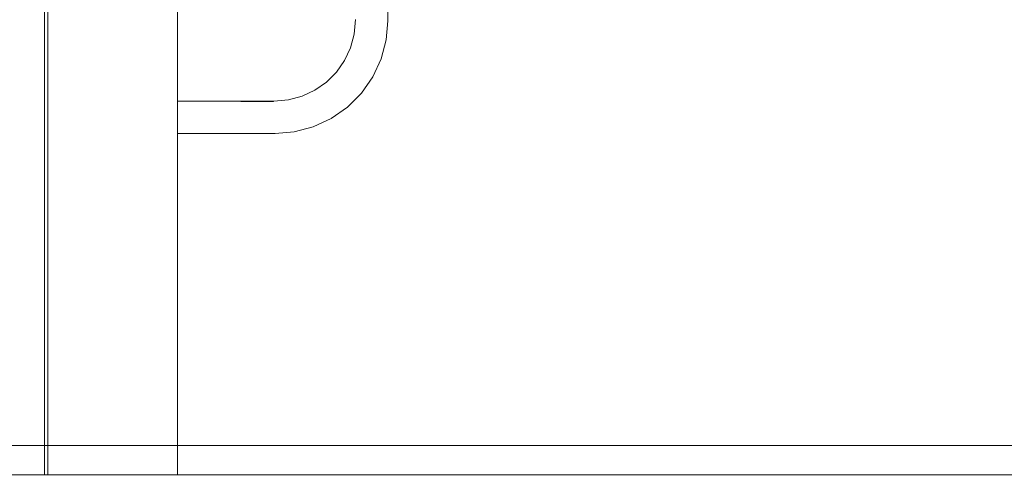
# Model space of a CAD drawing. Header units: millimetres. Extents: x 0 to 650, y -1 to 707.
# Tile 70 of 256: x 440.16 to 443.2, y 336.18 to 337.59. Entities that reach past the tile are written whole.
import ezdxf
from ezdxf.xclip import XClip

# ---------------------------------------------------------------- set-up
doc = ezdxf.new("R2010")
doc.units = ezdxf.units.MM
doc.header["$MEASUREMENT"] = 0
doc.header["$XCLIPFRAME"] = 0
doc.linetypes.add('Wipeout_Contour', pattern=[1000, 0, -1000])
for name, color, linetype in [('Cobertura.ARQ', 7, 'Continuous'), ('Desenho 2D - Geral.2D', 7, 'Continuous'), ('Parede.ARQ', 7, 'Continuous')]:
    doc.layers.add(name, color=color, linetype=linetype)

# ---------------------------------------------------------------- blocks, each defined once
blk = doc.blocks.new('Desenho_2_2', base_point=(960.5741, 336.178))
at = {"color": 254, "linetype": 'Wipeout_Contour', "lineweight": 0, "ltscale": 2220.324449}
blk.add_wipeout([(440.2376, 339.978), (440.2376, 336.1874), (440.2476, 336.1874), (440.2476, 339.978)], dxfattribs=at).dxf.layer = 'Parede.ARQ'
at = {"color": 254, "linetype": 'Wipeout_Contour', "lineweight": 0, "ltscale": 13325.322703}
blk.add_wipeout([(440.6476, 337.3412), (440.9454, 337.3412), (440.991, 337.3452), (441.033, 337.3565), (441.0725, 337.3749), (441.1082, 337.3999), (441.139, 337.4306), (441.1639, 337.4663), (441.1823, 337.5058), (441.1936, 337.5478), (441.1976, 337.5934), (441.1976, 337.6845), (441.1792, 337.6894), (441.1476, 337.7041), (441.119, 337.724), (441.0944, 337.7486), (441.0744, 337.777), (441.0597, 337.8085), (441.0506, 337.8421), (441.0476, 337.8767), (441.0476, 338.2564), (441.0084, 338.2459), (440.9498, 338.2408), (440.6476, 338.2408)], dxfattribs=at).dxf.layer = 'Parede.ARQ'
at = {"color": 254, "linetype": 'Wipeout_Contour', "lineweight": 0, "ltscale": 2241.813882}
blk.add_wipeout([(440.0476, 357.548), (440.0476, 336.1874), (440.2376, 336.1874), (440.2376, 357.548)], dxfattribs=at).dxf.layer = 'Parede.ARQ'
at = {"color": 254, "linetype": 'Wipeout_Contour', "lineweight": 0, "ltscale": 13366.61593}
blk.add_wipeout([(440.6476, 336.1874), (458.1163, 336.1874), (458.1163, 339.978), (441.4476, 339.978), (441.4476, 337.8767), (441.4446, 337.8421), (441.4355, 337.8085), (441.4208, 337.777), (441.4008, 337.7486), (441.3762, 337.724), (441.3476, 337.7041), (441.316, 337.6894), (441.2976, 337.6845), (441.2976, 337.589), (441.2925, 337.5304), (441.2767, 337.4714), (441.2509, 337.4161), (441.2159, 337.3661), (441.1727, 337.323), (441.1227, 337.2879), (441.0674, 337.2621), (441.0084, 337.2463), (440.9498, 337.2412), (440.6476, 337.2412)], dxfattribs=at).dxf.layer = 'Parede.ARQ'
at = {"layer": 'Parede.ARQ', "color": 8, "linetype": 'Continuous', "lineweight": 0}
blk.add_line((441.2976, 337.6954), (441.2976, 337.589), dxfattribs=at)
at = {"color": 254, "linetype": 'Wipeout_Contour', "lineweight": 0, "ltscale": 2235.433507}
blk.add_wipeout([(440.2492, 346.3733), (440.2476, 346.3899), (440.2476, 336.1874), (440.2506, 346.358)], dxfattribs=at).dxf.layer = 'Parede.ARQ'
at = {"color": 254, "linetype": 'Wipeout_Contour', "lineweight": 0, "ltscale": 1667.627865}
blk.add_wipeout([(441.2726, 337.6954), (441.2726, 337.5901), (441.2797, 337.6954)], dxfattribs=at).dxf.layer = 'Parede.ARQ'
at = {"color": 254, "linetype": 'Wipeout_Contour', "lineweight": 0, "ltscale": 1667.038167}
blk.add_wipeout([(441.2155, 337.5926), (441.2113, 337.5447), (441.2226, 337.5923)], dxfattribs=at).dxf.layer = 'Parede.ARQ'
at = {"color": 254, "linetype": 'Wipeout_Contour', "lineweight": 0, "ltscale": 1666.791955}
blk.add_wipeout([(441.2678, 337.5348), (441.2531, 337.48), (441.2748, 337.5335)], dxfattribs=at).dxf.layer = 'Parede.ARQ'
at = {"color": 254, "linetype": 'Wipeout_Contour', "lineweight": 0, "ltscale": 1665.703622}
blk.add_wipeout([(441.1212, 337.2906), (441.0663, 337.265), (441.1223, 337.2886)], dxfattribs=at).dxf.layer = 'Parede.ARQ'
at = {"color": 254, "linetype": 'Wipeout_Contour', "lineweight": 0, "ltscale": 1665.058658}
blk.add_wipeout([(440.9496, 337.2442), (440.6476, 337.2442), (440.9497, 337.242)], dxfattribs=at).dxf.layer = 'Parede.ARQ'
at = {"layer": 'Parede.ARQ', "color": 8, "linetype": 'Continuous', "lineweight": 0}
for p, q in [((441.2976, 337.589), (441.2925, 337.5304)), ((441.2925, 337.5304), (441.2767, 337.4714))]:
    blk.add_line(p, q, dxfattribs=at)
at = {"color": 254, "linetype": 'Wipeout_Contour', "lineweight": 0, "ltscale": 1666.715385}
blk.add_wipeout([(441.2113, 337.5447), (441.1992, 337.4996), (441.2183, 337.5435)], dxfattribs=at).dxf.layer = 'Parede.ARQ'
at = {"color": 254, "linetype": 'Wipeout_Contour', "lineweight": 0, "ltscale": 1666.552054}
blk.add_wipeout([(441.2531, 337.48), (441.2291, 337.4287), (441.2598, 337.4776)], dxfattribs=at).dxf.layer = 'Parede.ARQ'
at = {"color": 254, "linetype": 'Wipeout_Contour', "lineweight": 0, "ltscale": 1665.064465}
blk.add_wipeout([(440.9495, 337.2479), (440.6476, 337.2479), (440.9496, 337.2442)], dxfattribs=at).dxf.layer = 'Parede.ARQ'
at = {"layer": 'Parede.ARQ', "color": 8, "linetype": 'Continuous', "lineweight": 0}
for p, q in [((441.1976, 337.5934), (441.1936, 337.5478)), ((441.2767, 337.4714), (441.2509, 337.4161))]:
    blk.add_line(p, q, dxfattribs=at)
at = {"color": 254, "linetype": 'Wipeout_Contour', "lineweight": 0, "ltscale": 1666.489884}
blk.add_wipeout([(441.1992, 337.4996), (441.1795, 337.4573), (441.2059, 337.4972)], dxfattribs=at).dxf.layer = 'Parede.ARQ'
at = {"color": 254, "linetype": 'Wipeout_Contour', "lineweight": 0, "ltscale": 1666.331595}
blk.add_wipeout([(441.2291, 337.4287), (441.1966, 337.3823), (441.2353, 337.4251)], dxfattribs=at).dxf.layer = 'Parede.ARQ'
at = {"layer": 'Parede.ARQ', "color": 8, "linetype": 'Continuous', "lineweight": 0}
blk.add_line((441.1936, 337.5478), (441.1823, 337.5058), dxfattribs=at)
at = {"color": 254, "linetype": 'Wipeout_Contour', "lineweight": 0, "ltscale": 1666.287146}
blk.add_wipeout([(441.1795, 337.4573), (441.1527, 337.4191), (441.1857, 337.4538)], dxfattribs=at).dxf.layer = 'Parede.ARQ'
at = {"color": 254, "linetype": 'Wipeout_Contour', "lineweight": 0, "ltscale": 1666.111601}
blk.add_wipeout([(441.1966, 337.3823), (441.1566, 337.3422), (441.2021, 337.3776)], dxfattribs=at).dxf.layer = 'Parede.ARQ'
at = {"layer": 'Parede.ARQ', "color": 8, "linetype": 'Continuous', "lineweight": 0}
for p, q in [((441.1823, 337.5058), (441.1639, 337.4663)), ((441.2509, 337.4161), (441.2159, 337.3661))]:
    blk.add_line(p, q, dxfattribs=at)
at = {"color": 254, "linetype": 'Wipeout_Contour', "lineweight": 0, "ltscale": 1666.086634}
blk.add_wipeout([(441.1527, 337.4191), (441.1197, 337.3861), (441.1582, 337.4145)], dxfattribs=at).dxf.layer = 'Parede.ARQ'
at = {"color": 254, "linetype": 'Wipeout_Contour', "lineweight": 0, "ltscale": 1665.884611}
blk.add_wipeout([(441.1566, 337.3422), (441.1101, 337.3097), (441.1612, 337.3367)], dxfattribs=at).dxf.layer = 'Parede.ARQ'
at = {"layer": 'Parede.ARQ', "color": 8, "linetype": 'Continuous', "lineweight": 0}
for p, q in [((441.1639, 337.4663), (441.139, 337.4306)), ((441.2159, 337.3661), (441.1727, 337.323))]:
    blk.add_line(p, q, dxfattribs=at)
at = {"color": 254, "linetype": 'Wipeout_Contour', "lineweight": 0, "ltscale": 1665.879818}
blk.add_wipeout([(441.1515, 337.3483), (441.1062, 337.3165), (441.1566, 337.3422)], dxfattribs=at).dxf.layer = 'Parede.ARQ'
at = {"color": 254, "linetype": 'Wipeout_Contour', "lineweight": 0, "ltscale": 1665.66826}
blk.add_wipeout([(441.1168, 337.2981), (441.0634, 337.2732), (441.1193, 337.2938)], dxfattribs=at).dxf.layer = 'Parede.ARQ'
at = {"color": 254, "linetype": 'Wipeout_Contour', "lineweight": 0, "ltscale": 1665.873154}
blk.add_wipeout([(441.1404, 337.3614), (441.0976, 337.3314), (441.146, 337.3547)], dxfattribs=at).dxf.layer = 'Parede.ARQ'
at = {"color": 254, "linetype": 'Wipeout_Contour', "lineweight": 0, "ltscale": 1665.65304}
blk.add_wipeout([(441.1137, 337.3035), (441.0612, 337.279), (441.1168, 337.2981)], dxfattribs=at).dxf.layer = 'Parede.ARQ'
at = {"color": 254, "linetype": 'Wipeout_Contour', "lineweight": 0, "ltscale": 1665.872266}
blk.add_wipeout([(441.1294, 337.3746), (441.089, 337.3463), (441.1348, 337.3681)], dxfattribs=at).dxf.layer = 'Parede.ARQ'
at = {"color": 254, "linetype": 'Wipeout_Contour', "lineweight": 0, "ltscale": 1665.640013}
blk.add_wipeout([(441.1101, 337.3097), (441.0588, 337.2857), (441.1137, 337.3035)], dxfattribs=at).dxf.layer = 'Parede.ARQ'
at = {"color": 254, "linetype": 'Wipeout_Contour', "lineweight": 0, "ltscale": 1665.874489}
blk.add_wipeout([(441.1243, 337.3806), (441.0851, 337.3531), (441.1294, 337.3746)], dxfattribs=at).dxf.layer = 'Parede.ARQ'
at = {"color": 254, "linetype": 'Wipeout_Contour', "lineweight": 0, "ltscale": 1665.630528}
blk.add_wipeout([(441.1062, 337.3165), (441.0561, 337.2932), (441.1101, 337.3097)], dxfattribs=at).dxf.layer = 'Parede.ARQ'
at = {"layer": 'Parede.ARQ', "color": 8, "linetype": 'Continuous', "lineweight": 0}
blk.add_line((441.1727, 337.323), (441.1227, 337.2879), dxfattribs=at)
at = {"color": 254, "linetype": 'Wipeout_Contour', "lineweight": 0, "ltscale": 1665.87856}
blk.add_wipeout([(441.1197, 337.3861), (441.0815, 337.3594), (441.1243, 337.3806)], dxfattribs=at).dxf.layer = 'Parede.ARQ'
at = {"color": 254, "linetype": 'Wipeout_Contour', "lineweight": 0, "ltscale": 1665.336366}
blk.add_wipeout([(441.0588, 337.2857), (441.0041, 337.2711), (441.0612, 337.279)], dxfattribs=at).dxf.layer = 'Parede.ARQ'
at = {"layer": 'Parede.ARQ', "color": 8, "linetype": 'Continuous', "lineweight": 0}
blk.add_line((441.1227, 337.2879), (441.0674, 337.2621), dxfattribs=at)
at = {"color": 254, "linetype": 'Wipeout_Contour', "lineweight": 0, "ltscale": 1665.884294}
blk.add_wipeout([(441.1157, 337.3909), (441.0784, 337.3647), (441.1197, 337.3861)], dxfattribs=at).dxf.layer = 'Parede.ARQ'
at = {"color": 254, "linetype": 'Wipeout_Contour', "lineweight": 0, "ltscale": 1665.028636}
blk.add_wipeout([(441.0041, 337.2711), (440.9487, 337.2662), (441.0053, 337.264)], dxfattribs=at).dxf.layer = 'Parede.ARQ'
at = {"layer": 'Parede.ARQ', "color": 8, "linetype": 'Continuous', "lineweight": 0}
blk.add_line((441.0674, 337.2621), (441.0084, 337.2463), dxfattribs=at)
at = {"color": 254, "linetype": 'Wipeout_Contour', "lineweight": 0, "ltscale": 1665.891369}
blk.add_wipeout([(441.1125, 337.3947), (441.0759, 337.3691), (441.1157, 337.3909)], dxfattribs=at).dxf.layer = 'Parede.ARQ'
at = {"color": 254, "linetype": 'Wipeout_Contour', "lineweight": 0, "ltscale": 1665.072631}
blk.add_wipeout([(440.9493, 337.2529), (440.6476, 337.2529), (440.9495, 337.2479)], dxfattribs=at).dxf.layer = 'Parede.ARQ'
at = {"layer": 'Parede.ARQ', "color": 8, "linetype": 'Continuous', "lineweight": 0}
for p, q in [((441.139, 337.4306), (441.1082, 337.3999)), ((441.1082, 337.3999), (441.0725, 337.3749))]:
    blk.add_line(p, q, dxfattribs=at)
at = {"color": 254, "linetype": 'Wipeout_Contour', "lineweight": 0, "ltscale": 1665.648462}
blk.add_wipeout([(441.0815, 337.3594), (441.0392, 337.3396), (441.0851, 337.3531)], dxfattribs=at).dxf.layer = 'Parede.ARQ'
at = {"color": 254, "linetype": 'Wipeout_Contour', "lineweight": 0, "ltscale": 1665.08291}
blk.add_wipeout([(440.949, 337.2591), (440.6476, 337.2591), (440.9493, 337.2529)], dxfattribs=at).dxf.layer = 'Parede.ARQ'
at = {"layer": 'Parede.ARQ', "color": 8, "linetype": 'Continuous', "lineweight": 0}
for p, q in [((441.0725, 337.3749), (441.033, 337.3565)), ((441.0084, 337.2463), (440.9498, 337.2412))]:
    blk.add_line(p, q, dxfattribs=at)
at = {"color": 254, "linetype": 'Wipeout_Contour', "lineweight": 0, "ltscale": 1665.344225}
blk.add_wipeout([(441.0392, 337.3396), (440.9941, 337.3275), (441.0416, 337.3329)], dxfattribs=at).dxf.layer = 'Parede.ARQ'
at = {"color": 254, "linetype": 'Wipeout_Contour', "lineweight": 0, "ltscale": 1665.1085}
blk.add_wipeout([(440.9483, 337.2741), (440.6476, 337.2741), (440.9487, 337.2662)], dxfattribs=at).dxf.layer = 'Parede.ARQ'
at = {"layer": 'Parede.ARQ', "color": 8, "linetype": 'Continuous', "lineweight": 0}
blk.add_line((441.033, 337.3565), (440.991, 337.3452), dxfattribs=at)
at = {"color": 254, "linetype": 'Wipeout_Contour', "lineweight": 0, "ltscale": 1665.173014}
blk.add_wipeout([(440.9941, 337.3275), (440.9462, 337.3234), (440.9953, 337.3205)], dxfattribs=at).dxf.layer = 'Parede.ARQ'
at = {"color": 254, "linetype": 'Wipeout_Contour', "lineweight": 0, "ltscale": 1665.123034}
blk.add_wipeout([(440.948, 337.2825), (440.6476, 337.2825), (440.9483, 337.2741)], dxfattribs=at).dxf.layer = 'Parede.ARQ'
at = {"color": 254, "linetype": 'Wipeout_Contour', "lineweight": 0, "ltscale": 1665.138148}
blk.add_wipeout([(440.9476, 337.2912), (440.6476, 337.2912), (440.948, 337.2825)], dxfattribs=at).dxf.layer = 'Parede.ARQ'
at = {"color": 254, "linetype": 'Wipeout_Contour', "lineweight": 0, "ltscale": 1665.153384}
blk.add_wipeout([(440.9472, 337.2999), (440.6476, 337.2999), (440.9476, 337.2912)], dxfattribs=at).dxf.layer = 'Parede.ARQ'
at = {"color": 254, "linetype": 'Wipeout_Contour', "lineweight": 0, "ltscale": 1665.168278}
blk.add_wipeout([(440.9469, 337.3083), (440.6476, 337.3083), (440.9472, 337.2999)], dxfattribs=at).dxf.layer = 'Parede.ARQ'
at = {"color": 254, "linetype": 'Wipeout_Contour', "lineweight": 0, "ltscale": 1665.182377}
blk.add_wipeout([(440.9465, 337.3162), (440.6476, 337.3162), (440.9469, 337.3083)], dxfattribs=at).dxf.layer = 'Parede.ARQ'
at = {"color": 254, "linetype": 'Wipeout_Contour', "lineweight": 0, "ltscale": 1665.206516}
blk.add_wipeout([(440.9459, 337.3295), (440.6476, 337.3295), (440.9462, 337.3234)], dxfattribs=at).dxf.layer = 'Parede.ARQ'
at = {"color": 254, "linetype": 'Wipeout_Contour', "lineweight": 0, "ltscale": 1665.215822}
blk.add_wipeout([(440.9457, 337.3345), (440.6476, 337.3345), (440.9459, 337.3295)], dxfattribs=at).dxf.layer = 'Parede.ARQ'
at = {"color": 254, "linetype": 'Wipeout_Contour', "lineweight": 0, "ltscale": 1665.222888}
blk.add_wipeout([(440.9455, 337.3382), (440.6476, 337.3382), (440.9457, 337.3345)], dxfattribs=at).dxf.layer = 'Parede.ARQ'
at = {"color": 254, "linetype": 'Wipeout_Contour', "lineweight": 0, "ltscale": 1665.227499}
blk.add_wipeout([(440.9454, 337.3405), (440.6476, 337.3405), (440.9455, 337.3382)], dxfattribs=at).dxf.layer = 'Parede.ARQ'
at = {"layer": 'Parede.ARQ', "color": 8, "linetype": 'Continuous', "lineweight": 0}
blk.add_line((440.991, 337.3452), (440.9454, 337.3412), dxfattribs=at)
at = {"color": 254, "linetype": 'Wipeout_Contour', "lineweight": 0, "ltscale": 8378.548115}
blk.add_wipeout([(440.6355, 346.327), (440.6355, 336.1874), (440.6446, 342.2535), (440.6423, 342.2642), (440.6407, 342.2805), (440.6407, 342.2979), (440.6423, 342.3142), (440.6446, 342.3249), (440.6446, 344.4535), (440.6423, 344.4642), (440.6407, 344.4805), (440.6407, 344.4979), (440.6423, 344.5142), (440.6446, 344.5249), (440.6446, 346.358)], dxfattribs=at).dxf.layer = 'Parede.ARQ'
at = {"color": 254, "linetype": 'Wipeout_Contour', "lineweight": 0, "ltscale": 2229.324594}
blk.add_wipeout([(440.6208, 346.2979), (440.6208, 336.1874), (440.6355, 336.1874), (440.6355, 346.327)], dxfattribs=at).dxf.layer = 'Parede.ARQ'
at = {"color": 254, "linetype": 'Wipeout_Contour', "lineweight": 0, "ltscale": 2229.235658}
blk.add_wipeout([(440.6008, 336.1874), (440.6208, 336.1874), (440.6208, 346.2979), (440.6008, 346.2716)], dxfattribs=at).dxf.layer = 'Parede.ARQ'
at = {"color": 254, "linetype": 'Wipeout_Contour', "lineweight": 0, "ltscale": 2229.418127}
blk.add_wipeout([(440.6446, 342.2535), (440.6446, 336.1874), (440.6476, 342.2392), (440.6448, 342.2509)], dxfattribs=at).dxf.layer = 'Parede.ARQ'
at = {"layer": 'Parede.ARQ', "color": 8, "linetype": 'Continuous', "lineweight": 0}
for p, q in [((440.9454, 337.3412), (440.6476, 337.3412)), ((440.9498, 337.2412), (440.6476, 337.2412))]:
    blk.add_line(p, q, dxfattribs=at)
at = {"color": 254, "linetype": 'Wipeout_Contour', "lineweight": 0, "ltscale": 2229.135036}
blk.add_wipeout([(440.5762, 336.1874), (440.6008, 336.1874), (440.6008, 346.2716), (440.5762, 346.2489)], dxfattribs=at).dxf.layer = 'Parede.ARQ'
at = {"color": 254, "linetype": 'Wipeout_Contour', "lineweight": 0, "ltscale": 2229.025791}
blk.add_wipeout([(440.5476, 336.1874), (440.5762, 336.1874), (440.5762, 346.2489), (440.5476, 346.2305)], dxfattribs=at).dxf.layer = 'Parede.ARQ'
at = {"color": 254, "linetype": 'Wipeout_Contour', "lineweight": 0, "ltscale": 2228.911229}
blk.add_wipeout([(440.516, 336.1874), (440.5476, 336.1874), (440.5476, 346.2305), (440.516, 346.217)], dxfattribs=at).dxf.layer = 'Parede.ARQ'
at = {"color": 254, "linetype": 'Wipeout_Contour', "lineweight": 0, "ltscale": 2228.794844}
blk.add_wipeout([(440.4823, 336.1874), (440.516, 336.1874), (440.516, 346.217), (440.4823, 346.2087)], dxfattribs=at).dxf.layer = 'Parede.ARQ'
at = {"color": 254, "linetype": 'Wipeout_Contour', "lineweight": 0, "ltscale": 2228.680165}
blk.add_wipeout([(440.4823, 346.2087), (440.4476, 346.2059), (440.4476, 336.1874), (440.4823, 336.1874)], dxfattribs=at).dxf.layer = 'Parede.ARQ'
at = {"color": 254, "linetype": 'Wipeout_Contour', "lineweight": 0, "ltscale": 2228.570336}
blk.add_wipeout([(440.4129, 346.2087), (440.4129, 336.1874), (440.4476, 336.1874), (440.4476, 346.2059)], dxfattribs=at).dxf.layer = 'Parede.ARQ'
at = {"color": 254, "linetype": 'Wipeout_Contour', "lineweight": 0, "ltscale": 2228.468714}
blk.add_wipeout([(440.3792, 346.217), (440.3792, 336.1874), (440.4129, 336.1874), (440.4129, 346.2087)], dxfattribs=at).dxf.layer = 'Parede.ARQ'
at = {"color": 254, "linetype": 'Wipeout_Contour', "lineweight": 0, "ltscale": 2228.378703}
blk.add_wipeout([(440.3476, 346.2305), (440.3476, 336.1874), (440.3792, 336.1874), (440.3792, 346.217)], dxfattribs=at).dxf.layer = 'Parede.ARQ'
at = {"color": 254, "linetype": 'Wipeout_Contour', "lineweight": 0, "ltscale": 2228.303046}
blk.add_wipeout([(440.319, 336.1874), (440.3476, 336.1874), (440.3476, 346.2305), (440.319, 346.2489)], dxfattribs=at).dxf.layer = 'Parede.ARQ'
at = {"color": 254, "linetype": 'Wipeout_Contour', "lineweight": 0, "ltscale": 2228.244055}
blk.add_wipeout([(440.2944, 346.2716), (440.2944, 336.1874), (440.319, 336.1874), (440.319, 346.2489)], dxfattribs=at).dxf.layer = 'Parede.ARQ'
at = {"color": 254, "linetype": 'Wipeout_Contour', "lineweight": 0, "ltscale": 2228.203497}
blk.add_wipeout([(440.2744, 336.1874), (440.2944, 336.1874), (440.2944, 346.2716), (440.2744, 346.2979)], dxfattribs=at).dxf.layer = 'Parede.ARQ'
at = {"color": 254, "linetype": 'Wipeout_Contour', "lineweight": 0, "ltscale": 2228.182644}
blk.add_wipeout([(440.2744, 346.2979), (440.2597, 346.327), (440.2597, 336.1874), (440.2744, 336.1874)], dxfattribs=at).dxf.layer = 'Parede.ARQ'
at = {"color": 254, "linetype": 'Wipeout_Contour', "lineweight": 0, "ltscale": 1674.942032}
blk.add_wipeout([(440.2506, 336.1874), (440.2597, 346.327), (440.2506, 346.358)], dxfattribs=at).dxf.layer = 'Parede.ARQ'
at = {"layer": 'Desenho 2D - Geral.2D', "color": 7, "linetype": 'Continuous', "lineweight": 0}
blk.add_line((351.9232, 336.278), (633.5139, 336.278), dxfattribs=at)
at = {"color": 254, "linetype": 'Wipeout_Contour', "lineweight": 0, "ltscale": 2371.362216}
blk.add_wipeout([(353.2495, 336.028), (611.9589, 336.028), (611.9589, 336.1874), (353.2495, 336.1874)], dxfattribs=at).dxf.layer = 'Cobertura.ARQ'
at = {"layer": 'Cobertura.ARQ', "color": 7, "linetype": 'Continuous', "lineweight": 0}
blk.add_line((353.2495, 336.1874), (611.9589, 336.1874), dxfattribs=at)
at = {"layer": 'Parede.ARQ', "color": 7, "linetype": 'Continuous', "lineweight": 0}
for p, q in [((440.2376, 357.548), (440.2376, 336.1874)), ((440.2476, 336.1874), (440.2476, 346.3906)), ((440.6476, 336.1874), (440.6476, 342.2392))]:
    blk.add_line(p, q, dxfattribs=at)

msp = doc.modelspace()

# ---------------------------------------------------------------- block references
at = {"color": 7, "linetype": 'Continuous', "lineweight": 0}
ref = msp.add_blockref('Desenho_2_2', (960.5741, 336.178), dxfattribs=at)
XClip(ref).set_block_clipping_path([(351.923237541, 325.8360772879), (633.5139366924, 392.5007536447)])

doc.saveas('drawing.dxf')
